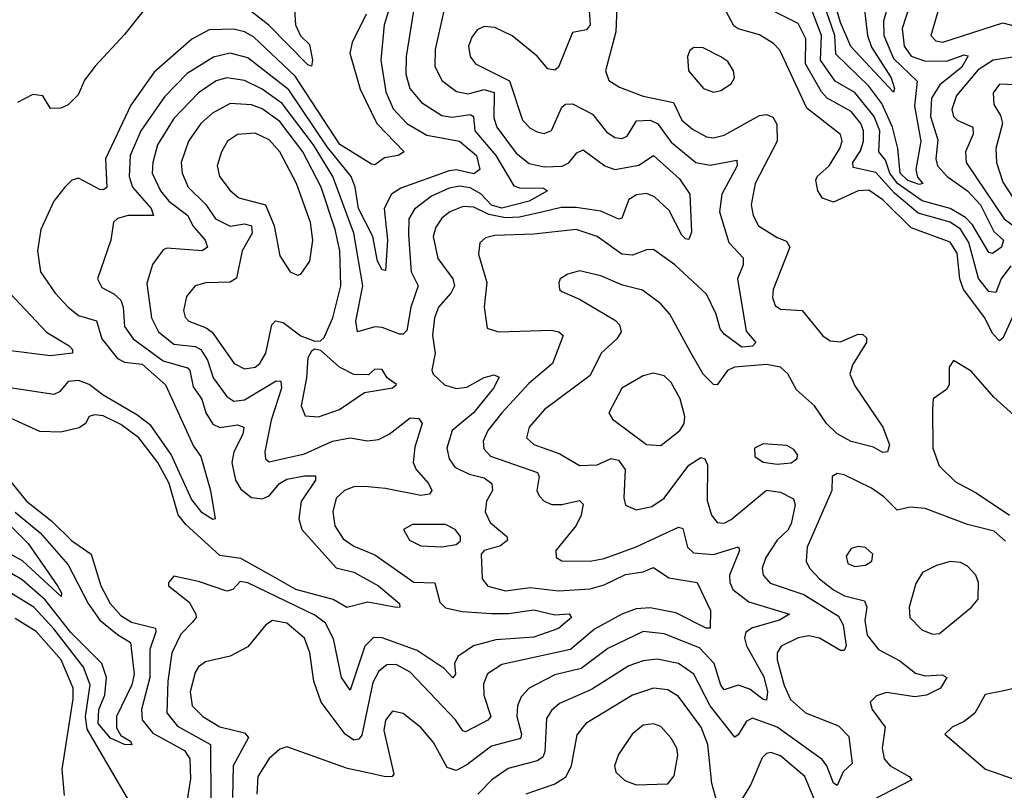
# Model space of a CAD drawing. Extents: x 1678759 to 1859541, y 384609 to 522867.
# Tile 247 of 256: x 1734998 to 1737789, y 497316 to 499500. Entities that reach past the tile are written whole.
import ezdxf

# ---------------------------------------------------------------- set-up
doc = ezdxf.new("R2010")
doc.units = 0

msp = doc.modelspace()

# ---------------------------------------------------------------- linework, layer by layer
at = {"layer": '0CON20XD'}
for points in [[(1735766.5, 499685), (1735779.7, 499485), (1735793.7, 499453.7), (1735819.6, 499429.6), (1735827.9, 499385), (1735825, 499368), (1735815, 499371.8), (1735703.7, 499483.7), (1735645, 499530)], [(1737392.1, 499535), (1737401.5, 499455), (1737412.2, 499422.2), (1737468, 499335), (1737477.9, 499305), (1737475, 499294.5), (1737354, 499424), (1737325, 499492), (1737283.3, 499633.3)], [(1737460.9, 499545), (1737446.7, 499495), (1737447.4, 499455), (1737475, 499389.4), (1737542, 499325), (1737533.9, 499255), (1737552.7, 499155), (1737537.7, 499075), (1737543, 499053), (1737557.8, 499035), (1737547.7, 499032.3), (1737515, 499043.9), (1737493.6, 499065), (1737486.7, 499135), (1737471.7, 499195), (1737442, 499262), (1737405, 499310.9), (1737311.8, 499401.8), (1737308.1, 499455), (1737259.9, 499595)], [(1736055, 499561.8), (1736030.8, 499485), (1736021.5, 499385), (1736035.9, 499295), (1736057, 499247), (1736095.3, 499205), (1736151.9, 499171.9), (1736245, 499155.2), (1736292.8, 499115), (1736302, 499075), (1736285, 499063.2), (1736235, 499073.8), (1736215, 499071.5), (1736078.2, 499021.8), (1736052, 499005), (1736030.9, 498965), (1736040.3, 498875), (1736035, 498788.8), (1736025, 498790.6), (1736012.6, 498815), (1735998.6, 498885), (1735958.6, 498965), (1735949, 499025), (1735937.7, 499055), (1735869.1, 499139.1), (1735761.2, 499301.2), (1735645, 499391.2), (1735595, 499404.8), (1735546.9, 499393.1), (1735473.1, 499346.9), (1735408.9, 499281.1), (1735341.4, 499185), (1735311.2, 499115), (1735308.5, 499055), (1735318.1, 499025), (1735370.2, 498965), (1735377.5, 498945), (1735305, 498944.8), (1735275, 498935.9), (1735263.8, 498926.2), (1735255.9, 498875), (1735218.1, 498765), (1735231.1, 498741.1), (1735265, 498722.5), (1735284.3, 498704.3), (1735291.1, 498685), (1735295, 498630), (1735319.7, 498595), (1735405, 498532.4), (1735473.3, 498513.3), (1735480.4, 498505), (1735489.4, 498459.4), (1735514.1, 498424.1), (1735525.2, 498385), (1735545, 498352.9), (1735565, 498343.8), (1735615, 498351.7), (1735633.2, 498345), (1735630.4, 498325), (1735605.2, 498275), (1735599.7, 498245), (1735609.3, 498195), (1735625, 498169.3), (1735655.5, 498145.5), (1735685, 498141.3), (1735705, 498149.8), (1735734.8, 498185), (1735755, 498197.4), (1735805, 498207.2), (1735836.9, 498206.9), (1735836, 498195), (1735796.2, 498133.8), (1735789.1, 498085), (1735797.8, 498055), (1735895, 497945.7), (1735945, 497933.4), (1736015, 497895.2), (1736074.4, 497845), (1736075.8, 497835), (1736066.4, 497833.6), (1735985, 497848.5), (1735925, 497833.9), (1735886.1, 497856.1), (1735780.9, 497885), (1735715, 497922.5), (1735625, 497972.4), (1735565, 497981.1), (1735469.3, 498069.3), (1735446.7, 498096.7), (1735421.5, 498185), (1735390, 498245), (1735335.8, 498315), (1735285, 498352.2), (1735235, 498376.6), (1735210.1, 498379.9), (1735195.3, 498374.7), (1735184.6, 498355), (1735166.9, 498343.1), (1735115, 498330.3), (1735055, 498332.7), (1734932.9, 498387.1)], [(1735380.3, 499565), (1735295, 499457.7), (1735212, 499368), (1735181.6, 499328.4), (1735163.6, 499286.4), (1735135, 499258.8), (1735115, 499249.2), (1735085, 499247.5), (1735063.9, 499283.9), (1735035, 499287.8), (1734992, 499265)], [(1736609.8, 499565), (1736615.2, 499485), (1736605, 499471.2), (1736565, 499463.8), (1736525.2, 499364.8), (1736515, 499356.9), (1736495, 499360.8), (1736465, 499396.4), (1736393.6, 499453.6), (1736345, 499477.2), (1736315, 499480), (1736295, 499470.5), (1736279.6, 499450.4), (1736270.6, 499425), (1736275.3, 499395), (1736290, 499375), (1736386.2, 499326.2), (1736423.1, 499215), (1736445, 499192.2), (1736465, 499181.6), (1736485, 499177.3), (1736505, 499185.5), (1736535, 499251.9), (1736545, 499260), (1736565, 499261.4), (1736622, 499232), (1736661.6, 499181.6), (1736685, 499165.3), (1736705, 499162.7), (1736720.3, 499169.7), (1736746.7, 499213.3), (1736785, 499214.8), (1736805.7, 499205.7), (1736845, 499153), (1736915, 499095.2), (1736955, 499087), (1737031.1, 499101.1), (1737031.9, 499085), (1736988.5, 499005), (1736981.2, 498955), (1737008.1, 498868.1), (1737049.1, 498825), (1737048.4, 498805), (1737033, 498765), (1737057, 498617), (1737084.4, 498585), (1737075, 498574.8), (1737045, 498571.9), (1736995, 498608.5), (1736983.3, 498623.3), (1736971.9, 498665), (1736945, 498722), (1736855.2, 498805.2), (1736795, 498848.5), (1736775, 498847.5), (1736735, 498832.5), (1736705, 498834.8), (1736635.1, 498885.1), (1736575, 498905.2), (1736455, 498892), (1736345, 498888.2), (1736318.7, 498881.3), (1736302.7, 498867.3), (1736298.8, 498835), (1736322.5, 498755), (1736314.5, 498684.5), (1736322.9, 498625), (1736355.3, 498615.3), (1736505, 498619.5), (1736526, 498615), (1736538.6, 498605), (1736508.5, 498525), (1736441.6, 498468.4), (1736364.3, 498385), (1736325.2, 498335), (1736311.4, 498305), (1736313.6, 498283.6), (1736332.9, 498262.9), (1736466, 498216), (1736470.6, 498205), (1736464, 498165), (1736470.1, 498150.1), (1736484.8, 498134.8), (1736506, 498126), (1736535, 498125.2), (1736585, 498136.8), (1736595, 498126.7), (1736589.3, 498095), (1736575, 498066.4), (1736517.5, 497995), (1736518.6, 497975), (1736535, 497966.4), (1736614.8, 497964.8), (1736655, 497972.7), (1736745, 498005.6), (1736865, 498061.8), (1736877.4, 498057.4), (1736890.6, 498005), (1736908.3, 497988.3), (1736965, 497983.9), (1737035.8, 498005.8), (1737038.3, 497995), (1737010, 497925), (1737010.6, 497905), (1737019.8, 497885), (1737065, 497850), (1737180, 497815), (1737152, 497798), (1737075, 497776.3), (1737056.1, 497763.9), (1737052.3, 497747.7), (1737058.4, 497725), (1737107.2, 497637.2), (1737117.9, 497595), (1737115, 497570.9), (1737105, 497572.7), (1737067.7, 497602.3), (1737035, 497613.6), (1736995, 497600.4), (1736985, 497613.3), (1736966.6, 497675), (1736925, 497719.1), (1736825, 497759.4), (1736765, 497765.8), (1736665, 497717.6), (1736589.2, 497660.8), (1736515, 497642.9), (1736442.3, 497605), (1736419.4, 497580.6), (1736409.3, 497555), (1736407, 497525), (1736420.2, 497475), (1736417.1, 497462.9), (1736335, 497441.2), (1736265, 497387.4), (1736235, 497371.8), (1736209.9, 497379.9), (1736171, 497451), (1736135, 497493.5), (1736085, 497533.1), (1736055, 497540), (1736035.2, 497514.8), (1736030.4, 497485), (1736058.8, 497361.2), (1736053.3, 497355), (1736035, 497353.4), (1735984.6, 497365.4), (1735927.4, 497377.4), (1735755, 497438.5), (1735735, 497432.3), (1735705, 497405.4), (1735673.1, 497355), (1735669.8, 497305)], [(1737611.2, 499558.8), (1737580.4, 499455), (1737595, 499440), (1737615, 499435.7), (1737785, 499490.6), (1737845.6, 499475)], [(1736690.6, 499535), (1736687.6, 499465), (1736658.5, 499355), (1736667.6, 499327.6), (1736698.3, 499308.2), (1736765, 499282.8), (1736850.9, 499265), (1736875.3, 499215), (1736905, 499189.3), (1736945, 499167.6), (1736965, 499165.2), (1736995, 499172.3), (1737095, 499228.3), (1737115, 499231.4), (1737133.1, 499223.1), (1737144, 499204), (1737144.8, 499155), (1737082.7, 499035), (1737071, 498975), (1737076.9, 498945), (1737092, 498915), (1737145, 498882.2), (1737172, 498872), (1737180.6, 498855), (1737133.3, 498735), (1737131.9, 498711.9), (1737139.6, 498689.6), (1737155, 498679.6), (1737215.7, 498675.7), (1737275, 498603.5), (1737295, 498589.1), (1737325, 498586.8), (1737375, 498608.6), (1737387.9, 498607.9), (1737398.1, 498598.1), (1737398.6, 498585), (1737358.2, 498521.8), (1737351.2, 498495), (1737365, 498462.2), (1737444.6, 498345), (1737463.3, 498295), (1737458, 498275), (1737445, 498272.7), (1737417.7, 498287.7), (1737355, 498303.8), (1737315, 498326), (1737285.2, 498355), (1737250.8, 498405), (1737200.3, 498450.3), (1737175.5, 498495.5), (1737154.8, 498514.8), (1737115, 498522.8), (1737024.2, 498515), (1737004.1, 498505), (1736975, 498464.4), (1736965, 498465.4), (1736935.2, 498495), (1736898.8, 498558.8), (1736841.1, 498665), (1736815, 498694.6), (1736762.9, 498732.9), (1736706.8, 498746.8), (1736645, 498774.1), (1736585, 498787.9), (1736551.7, 498778.3), (1736530, 498765), (1736526, 498754), (1736528, 498735), (1736535, 498729.2), (1736585, 498707.9), (1736686.9, 498646.9), (1736697.9, 498635), (1736702.5, 498615), (1736690.4, 498595), (1736645.9, 498554.1), (1736615, 498491.3), (1736486, 498395), (1736442, 498345), (1736434.6, 498315), (1736455.6, 498295.6), (1736528.9, 498268.9), (1736585, 498235.9), (1736635, 498238.3), (1736675, 498256.2), (1736695, 498251.6), (1736713.8, 498225), (1736710.7, 498145), (1736715, 498124.2), (1736745, 498110.4), (1736789.7, 498119.7), (1736825, 498143.5), (1736895, 498237.3), (1736928.7, 498258.7), (1736940, 498255), (1736948, 498238), (1736946.6, 498136.6), (1736959.2, 498095), (1736975, 498074.7), (1736995, 498073.2), (1737015, 498083.2), (1737115, 498166.1), (1737155, 498160.8), (1737191.7, 498141.7), (1737195.7, 498125), (1737185, 498070.9), (1737175, 498053.2), (1737144.8, 498025), (1737113.3, 497975), (1737102.4, 497945), (1737105.3, 497925), (1737125, 497902.4), (1737220.9, 497870.9), (1737319.4, 497809.4), (1737331.9, 497785), (1737340.9, 497725), (1737335, 497711.5), (1737325, 497711.6), (1737265, 497746.9), (1737235, 497753.3), (1737205, 497747.3), (1737156.2, 497723.8), (1737145.3, 497705), (1737145.2, 497685), (1737165, 497612.5), (1737183.2, 497573.2), (1737225.4, 497535), (1737318.6, 497498.6), (1737347.8, 497467.8), (1737358, 497392), (1737332.3, 497367.7), (1737315, 497329.2), (1737305, 497335.6), (1737286.3, 497385), (1737272.6, 497402.6), (1737144.7, 497495), (1737075, 497520.2), (1737058.6, 497511.4), (1737035, 497472.9), (1737025, 497466.4), (1736955.4, 497555), (1736908.9, 497645), (1736865, 497674.8), (1736805, 497687.4), (1736765, 497683), (1736725, 497668.1), (1736618.8, 497601.2), (1736528.3, 497561.7), (1736505, 497542), (1736491.2, 497518.8), (1736486.9, 497425), (1736480.8, 497409.2), (1736465, 497399.5), (1736382.6, 497377.4)], [(1737522.5, 499545), (1737499.5, 499475), (1737505.5, 499425), (1737525, 499396), (1737562.6, 499382.6), (1737625, 499381.8), (1737675, 499399.8), (1737686.8, 499396.8), (1737668.7, 499365), (1737606.2, 499315), (1737582.3, 499277.7), (1737579.5, 499225), (1737600.6, 499159.4), (1737594.8, 499105), (1737599.4, 499085), (1737627.1, 499055), (1737684.8, 499014.8), (1737721.2, 498975), (1737759.2, 498899.2), (1737786.6, 498875), (1737781, 498855), (1737755, 498837.2), (1737745, 498839.7), (1737698.5, 498918.5), (1737679, 498939), (1737635, 498964.2), (1737556.1, 498986.1), (1737486.2, 499035), (1737464.3, 499065), (1737451.9, 499101.9), (1737433.3, 499125), (1737435.7, 499185), (1737420.1, 499225), (1737365, 499292.9), (1737309.6, 499325), (1737267.6, 499385), (1737270.9, 499455), (1737238.8, 499538.8)], [(1735980.2, 499515), (1735940.8, 499435), (1735934.2, 499405), (1735962.8, 499302.8), (1736010.5, 499205), (1736087.8, 499125), (1736071.2, 499115), (1736031.6, 499108.4), (1736005, 499088.6), (1735995, 499090), (1735905, 499145.9), (1735779.2, 499339.2), (1735660.9, 499450.9), (1735635.6, 499465.6), (1735605, 499473.1), (1735535, 499470.6), (1735486, 499444), (1735379.3, 499350.7), (1735312.8, 499257.2), (1735241.2, 499105), (1735245, 499024.3), (1735235, 499017.1), (1735225, 499018.4), (1735165, 499050.5), (1735146, 499045), (1735125.8, 499025), (1735094.3, 498985), (1735058.1, 498905), (1735048.2, 498845), (1735056.7, 498785), (1735098.3, 498725), (1735135.2, 498685), (1735165, 498661.3), (1735215.7, 498645.7), (1735231, 498595), (1735275, 498539.8), (1735295, 498528.7), (1735345, 498523.4), (1735411.6, 498465), (1735490.8, 498290.8), (1735511.3, 498261.3), (1735538.8, 498165), (1735552.5, 498085), (1735545, 498083.3), (1735515, 498102.3), (1735485, 498140.7), (1735427.3, 498267.3), (1735370, 498350), (1735330, 498380), (1735234.6, 498435.4), (1735195, 498465.9), (1735165, 498477.4), (1735135, 498474.7), (1735111.2, 498445), (1735095, 498437.8), (1734945, 498459.8)], [(1736114.3, 499525), (1736093.4, 499395), (1736092.4, 499345), (1736104, 499305), (1736136.6, 499265), (1736195, 499228.5), (1736223.6, 499223.6), (1736275, 499231.2), (1736284.6, 499225), (1736287.7, 499185), (1736347.6, 499115), (1736399, 499029), (1736415, 499023), (1736482.3, 499022.3), (1736494.4, 499015), (1736442.4, 498985), (1736365, 498965.1), (1736335, 498974.2), (1736305, 499006.4), (1736275, 499022.7), (1736245, 499027.6), (1736215, 499022.1), (1736165, 498999.4), (1736117.1, 498962.9), (1736100.8, 498935), (1736099.7, 498890.3), (1736107.7, 498785), (1736127.5, 498745), (1736107.1, 498685), (1736095, 498618.9), (1736085, 498608.2), (1736075, 498608.1), (1736025, 498627.4), (1736005, 498629), (1735955.4, 498615.4), (1735950.9, 498645), (1735971, 498745), (1735944.9, 498895), (1735885.6, 499055), (1735830.9, 499145), (1735742.1, 499262.1), (1735685, 499302.9), (1735635, 499326.9), (1735585.5, 499334.5), (1735555, 499326.2), (1735505, 499292.6), (1735435, 499219.5), (1735389, 499145), (1735375.2, 499095.2), (1735373.5, 499065), (1735397, 499015), (1735421, 498985), (1735474.4, 498944.4), (1735489.2, 498915), (1735524, 498875), (1735530.3, 498855), (1735515, 498844.8), (1735415, 498852.5), (1735405, 498847.5), (1735374.3, 498805.7), (1735358.3, 498751.7), (1735371.7, 498655), (1735391.3, 498615), (1735435, 498580.2), (1735495, 498573.2), (1735511.3, 498565), (1735530.1, 498535), (1735546.7, 498485), (1735585, 498431.6), (1735605, 498418.6), (1735635, 498421.9), (1735725, 498475.8), (1735737.9, 498475), (1735740, 498455), (1735711.1, 498365), (1735693.3, 498275), (1735694.5, 498255), (1735705, 498246.7), (1735805, 498269.1), (1735885, 498305.2), (1735935, 498314.2), (1735983.7, 498306.3), (1736015, 498310), (1736045.1, 498324.9), (1736105, 498371.4), (1736129.8, 498369.8), (1736138.5, 498355), (1736117.9, 498287.9), (1736113.6, 498245), (1736122, 498225), (1736156.6, 498185), (1736166.4, 498165), (1736159.2, 498155), (1736135, 498150.9), (1736035, 498171.2), (1735975, 498177), (1735945, 498175.6), (1735918.5, 498165), (1735895, 498143.3), (1735885.9, 498105), (1735891.3, 498065), (1735915, 498028.7), (1735945, 498007.9), (1736005, 497983), (1736115, 497905.8), (1736175, 497903.6), (1736189.2, 497849.2), (1736205, 497833.2), (1736252.4, 497822.4), (1736335, 497816.8), (1736383.7, 497816.3), (1736455, 497827), (1736515, 497813.1), (1736555.8, 497815.7), (1736561.8, 497805), (1736525, 497774.4)], [(1736199.5, 499520.5), (1736176, 499415), (1736175, 499367.5), (1736195, 499326.9), (1736236.4, 499296.4), (1736269.1, 499289.1), (1736315, 499301.8), (1736342.9, 499292.9), (1736341.9, 499221.9), (1736350, 499195), (1736405, 499121), (1736442, 499092), (1736485, 499082.3), (1736535.5, 499084.5), (1736555, 499093.6), (1736577.4, 499122.6), (1736595, 499130.8), (1736656.8, 499085), (1736685, 499074.8), (1736752.9, 499087.1), (1736795, 499114.7), (1736868.5, 499048.5), (1736897.1, 499005), (1736902.2, 498897.8), (1736895, 498877.1), (1736885, 498878.2), (1736875, 498888.9), (1736838.8, 498958.8), (1736797.2, 498997.2), (1736775, 499007.1), (1736746.8, 499003.2), (1736725, 498990), (1736705, 498936.7), (1736695.9, 498934.1), (1736645, 498957.3), (1736575, 498967), (1736532.7, 498967.3), (1736481.5, 498955), (1736415, 498940.3), (1736375, 498938.2), (1736327.6, 498947.6), (1736285, 498968.2), (1736255, 498970.2), (1736217.1, 498955), (1736195, 498937.1), (1736178, 498912), (1736170.4, 498885), (1736183, 498823), (1736225.3, 498765), (1736230, 498745), (1736220.2, 498725), (1736185.2, 498684.8), (1736173.8, 498655), (1736167.9, 498605), (1736175.3, 498554.7), (1736166, 498506), (1736170, 498495), (1736202.2, 498465), (1736235, 498454.8), (1736265, 498457.8), (1736314.9, 498485.1), (1736343.3, 498493.3), (1736356.9, 498486.9), (1736341.3, 498455), (1736284.3, 498385), (1736223.9, 498335), (1736209, 498285), (1736215.8, 498255), (1736231.6, 498231.6), (1736272, 498212), (1736315, 498201.3), (1736336.1, 498185), (1736338.1, 498165), (1736320.8, 498135), (1736317.3, 498105), (1736331.3, 498075), (1736378.8, 498035), (1736380.8, 498025), (1736361.3, 498008.7)], [(1737815, 498662.8), (1737785, 498597.5), (1737775, 498589.4), (1737755, 498610.4), (1737733.5, 498655), (1737673.7, 498735), (1737663.1, 498765), (1737655, 498837.5), (1737635, 498869.4), (1737525, 498910), (1737445, 498989.1), (1737405, 499016.2), (1737374.4, 499015), (1737305, 498982.8), (1737273.9, 498993.9), (1737260, 499015), (1737254.8, 499045.2), (1737258.2, 499055), (1737292.2, 499085), (1737322.8, 499135), (1737329.2, 499155), (1737325, 499174.4), (1737228.9, 499248.9), (1737153.1, 499413.1), (1737135, 499431.8), (1737095, 499456.4), (1737035, 499473.3), (1737022.5, 499482.5), (1736999.8, 499525)], [(1737807.5, 498802.5), (1737780.5, 498765), (1737765, 498726.2), (1737745, 498728.9), (1737715.7, 498765.7), (1737688.4, 498868.4), (1737665, 498905.9), (1737635, 498926.1), (1737545, 498951), (1737477.7, 499007.7), (1737425, 499066.8), (1737360.4, 499080.4), (1737360, 499095), (1737381.6, 499128.4), (1737390, 499155), (1737389.5, 499185), (1737382.3, 499205), (1737355, 499239.8), (1737286.9, 499276.9), (1737270.4, 499295), (1737225.8, 499375), (1737226, 499445), (1737205, 499489.3), (1737135, 499524.1)], [(1736965, 499294.4), (1736985, 499298.6), (1737015, 499318), (1737024.3, 499335), (1737021.4, 499355), (1737005, 499380.8), (1736985, 499394.2), (1736935, 499420), (1736909.2, 499420.8), (1736897.7, 499412.3), (1736891.2, 499395), (1736894.2, 499355), (1736936, 499305), (1736965, 499294.4)], [(1737825, 499395.3), (1737756.9, 499385), (1737715, 499357.2), (1737653.5, 499285), (1737639.8, 499245), (1737645.2, 499225.2), (1737655, 499215.3), (1737700, 499195), (1737701, 499175), (1737678.5, 499125), (1737680.7, 499095), (1737788.3, 498935), (1737838.1, 498898.1)], [(1737865, 499313), (1737775, 499317.1), (1737757.8, 499292.2), (1737759.7, 499259.7), (1737777.9, 499227.9), (1737783.4, 499205), (1737764.8, 499134.8), (1737766.9, 499095), (1737785, 499039.1), (1737815, 498992.9)], [(1735635, 498510), (1735665, 498514.4), (1735678.6, 498525), (1735696, 498555), (1735712.4, 498635), (1735723.4, 498646.6), (1735745, 498641.1), (1735795, 498603.6), (1735835, 498588.9), (1735850.2, 498589.8), (1735860.8, 498599.3), (1735885.9, 498655), (1735908.5, 498745), (1735905.7, 498845), (1735892.3, 498905), (1735852.3, 499025), (1735800.7, 499125), (1735735, 499211.1), (1735685, 499246.7), (1735655, 499258.5), (1735595, 499261.9), (1735544.7, 499235), (1735511.7, 499205), (1735476.6, 499155), (1735456.1, 499095), (1735458.7, 499065), (1735475.7, 499025), (1735525.9, 498975.9), (1735553.3, 498935), (1735595, 498914.5), (1735635, 498921.2), (1735655, 498915.3), (1735657.3, 498895), (1735628.4, 498845), (1735612.9, 498767.1), (1735595, 498756.1), (1735525.8, 498754.2), (1735495, 498745.4), (1735470.4, 498715), (1735462.2, 498675), (1735466.7, 498656.7), (1735477.1, 498645), (1735526.6, 498626.6), (1735544, 498614), (1735605.5, 498525.5), (1735635, 498510)], [(1735785, 498775.7), (1735795, 498778), (1735820.4, 498815), (1735828.6, 498875), (1735822.3, 498925), (1735782.9, 499035), (1735735.2, 499125), (1735705, 499159.2), (1735665, 499177.9), (1735615, 499174), (1735586.9, 499155), (1735570, 499125), (1735558, 499085), (1735564.7, 499055), (1735595, 499015.4), (1735619.5, 498995), (1735695, 498974.7), (1735719.6, 498915), (1735735, 498830.8), (1735764.7, 498784.7), (1735785, 498775.7)], [(1734970, 498725), (1735074.4, 498614.4), (1735137.8, 498575), (1735147.8, 498565), (1735148, 498555), (1735085, 498547.3), (1734965, 498562.3)], [(1735845, 498374.1), (1735904.4, 498395), (1735975, 498442.9), (1736055, 498456.7), (1736065.6, 498465.6), (1736040, 498485), (1736025, 498508), (1736005, 498508.8), (1735986.4, 498493.6), (1735945, 498494.4), (1735904.4, 498515), (1735851.7, 498561.7), (1735835, 498566), (1735825, 498560), (1735815, 498541.2), (1735811.3, 498485), (1735795.8, 498405), (1735807.3, 498377.3), (1735845, 498374.1)], [(1737815, 498380), (1737759.7, 498429.7), (1737695, 498503.3), (1737645, 498533.8), (1737632.9, 498515), (1737632.2, 498465), (1737625, 498451.4), (1737587.5, 498425), (1737585.5, 498395.5), (1737586.6, 498285), (1737604.1, 498235), (1737650.2, 498190.2), (1737708.7, 498158.7), (1737804, 498095)], [(1736815, 498293.2), (1736868.8, 498335), (1736881.1, 498355), (1736883.3, 498375), (1736870.5, 498425), (1736845, 498471.8), (1736825, 498490.4), (1736795, 498498), (1736765, 498490), (1736705, 498455.6), (1736668.1, 498385), (1736677.9, 498367.9), (1736775, 498295.4), (1736815, 498293.2)], [(1737145, 498239.7), (1737185, 498243.8), (1737201.2, 498255), (1737203.8, 498265), (1737191.9, 498281.9), (1737172.9, 498292.9), (1737105, 498297.8), (1737081.1, 498285), (1737081.8, 498261.8), (1737105, 498246), (1737145, 498239.7)], [(1734927.5, 498245), (1735016.8, 498135), (1735088.7, 498078.7), (1735145, 498024), (1735200.8, 497985), (1735228.4, 497895), (1735254.8, 497845), (1735285, 497810.6), (1735315, 497792.2), (1735382.5, 497775), (1735384.1, 497765), (1735366.4, 497715), (1735367, 497635), (1735343.3, 497545), (1735345.2, 497515.2), (1735375, 497477.5), (1735465, 497428.3), (1735480.6, 497405), (1735481.9, 497348.1), (1735464.1, 497235.9)], [(1737792, 498022), (1737759.8, 498049.8), (1737685, 498069.1), (1737565, 498114.1), (1737522, 498118), (1737485, 498110), (1737447.8, 498147.8), (1737412.3, 498172.3), (1737335, 498210), (1737315, 498213.3), (1737301.2, 498205), (1737299.7, 498165), (1737230.5, 498005), (1737227.5, 497965), (1737237.1, 497945), (1737264.8, 497915), (1737305, 497883.8), (1737336.4, 497866.4), (1737392.6, 497852.6), (1737399.5, 497835), (1737393.4, 497796.6), (1737400, 497755), (1737432.5, 497715), (1737492.9, 497682.9), (1737537.3, 497647.3), (1737565, 497640), (1737612.5, 497642.5), (1737625.6, 497635), (1737607.8, 497605), (1737568.6, 497585), (1737535, 497580.9), (1737455, 497592.6), (1737426.3, 497583.7), (1737409.1, 497565), (1737414.6, 497545), (1737451.3, 497495), (1737442.8, 497435), (1737448.3, 497405), (1737465.4, 497385), (1737519.4, 497355), (1737526.7, 497345), (1737413.3, 497286.7)], [(1734895, 498140.7), (1735022.2, 498015), (1735105.2, 497895), (1735116.2, 497875), (1735115.4, 497864.6), (1735005.7, 497965.7), (1734902.4, 498022.4)], [(1734985, 498103.8), (1735055.6, 498045.6), (1735135.8, 497955), (1735191.8, 497845), (1735225, 497797.7), (1735275, 497756.8), (1735312.5, 497735), (1735322.6, 497645), (1735316.2, 497615), (1735272.2, 497525), (1735272.5, 497492.5), (1735285, 497471.2), (1735312.2, 497455), (1735315.4, 497444.6), (1735295, 497445.5), (1735255, 497463.4), (1735220.6, 497505), (1735221.9, 497545), (1735239, 497585), (1735243.8, 497635), (1735230.6, 497675), (1735143.2, 497763.2), (1735070.5, 497855), (1735005, 497912.3), (1734975, 497929.7)], [(1736195, 498005.3), (1736235, 498012.3), (1736247.8, 498022.2), (1736247.1, 498035), (1736232.1, 498055), (1736205, 498068.9), (1736111.2, 498068.8), (1736085.8, 498055), (1736103.3, 498025), (1736135, 498008.2), (1736195, 498005.3)], [(1736361.3, 498008.7), (1736314.6, 497995.4), (1736306, 497985), (1736309.1, 497915), (1736325, 497894), (1736375, 497881), (1736445, 497890), (1736525, 497880.5), (1736615, 497887.1), (1736655, 497897.8), (1736715, 497927.4), (1736764.8, 497935.2), (1736795, 497947.1), (1736837.6, 497917.6), (1736917.9, 497905), (1736956.5, 497825), (1736955.5, 497775), (1736944.3, 497775), (1736858.3, 497818.3), (1736785, 497832.8), (1736745, 497829.8), (1736705, 497815.2), (1736627.5, 497772.5), (1736558.8, 497715), (1736365, 497671.9), (1736324.1, 497645.9), (1736312.6, 497617.4), (1736313.6, 497585), (1736333.6, 497525), (1736325.4, 497514.6), (1736261.8, 497481.8), (1736254.1, 497484.1), (1736233.5, 497515), (1736105, 497650.2), (1736065, 497672), (1736038.7, 497671.3), (1736016.4, 497653.6), (1735998.6, 497621.4), (1735968.1, 497471.9), (1735959.7, 497460.3), (1735945, 497458.1), (1735921, 497475), (1735852.5, 497565), (1735831.3, 497625), (1735820.2, 497705), (1735805, 497747.2), (1735755, 497789.6), (1735715, 497796.8), (1735695.4, 497784.6), (1735645, 497722.5), (1735595, 497695.4), (1735525, 497679.7), (1735505, 497665.4), (1735495, 497649.5), (1735481.2, 497595), (1735487.1, 497555), (1735517.1, 497525), (1735565.4, 497495.4), (1735635, 497478.3), (1735647, 497465), (1735603, 497385), (1735601.5, 497295)], [(1737365, 497949.6), (1737395, 497953.6), (1737413.8, 497965), (1737416, 497985), (1737395, 498004.2), (1737375, 498006.7), (1737355, 498000.8), (1737340.9, 497979.1), (1737345, 497958.6), (1737365, 497949.6)], [(1737585, 497758.5), (1737605, 497760.5), (1737696.2, 497835), (1737715, 497857.5), (1737715.4, 497905), (1737708.5, 497925), (1737685, 497950.6), (1737665, 497961.1), (1737635, 497964.2), (1737597, 497953), (1737557, 497933), (1737538.2, 497901.8), (1737519.2, 497835), (1737520.9, 497805), (1737555, 497770.5), (1737585, 497758.5)], [(1736525, 497774.4), (1736455, 497749.8), (1736347.7, 497742.3), (1736284.6, 497725), (1736240, 497695), (1736230.7, 497675), (1736233.5, 497645), (1736226, 497634), (1736200.8, 497660.8), (1736125, 497711.4), (1736025, 497747.3), (1736001, 497749), (1735975.9, 497724.1), (1735935, 497599.4), (1735909.8, 497635), (1735887.7, 497745), (1735865, 497789.7), (1735835, 497811.6), (1735645, 497903.8), (1735622.7, 497907.3), (1735602.2, 497885), (1735585, 497879.7), (1735505, 497907.7), (1735435, 497922.5), (1735420, 497905), (1735420, 497895), (1735478.5, 497848.5), (1735497.1, 497815), (1735498.2, 497805), (1735487.6, 497792.4), (1735455, 497757.7), (1735429.5, 497705), (1735418.2, 497625), (1735415.2, 497535), (1735445, 497497.1), (1735539, 497445), (1735540.2, 497285)], [(1735307.1, 497287.1), (1735189, 497489), (1735184.2, 497525), (1735197.3, 497615), (1735178.6, 497665), (1735095, 497773.1), (1735038.4, 497835), (1734975, 497873.2)], [(1735125, 497301.2), (1735118.2, 497375), (1735149.9, 497575), (1735149.4, 497605), (1735115.1, 497685), (1735045, 497765.5), (1734985, 497802.3)], [(1736973.6, 497283.6), (1736959.6, 497335), (1736948.4, 497445), (1736929.6, 497495), (1736865, 497581.8), (1736835, 497600), (1736795, 497605.2), (1736735, 497584.8), (1736603.1, 497505), (1736577.3, 497472.7), (1736561, 497385), (1736545, 497352), (1736515, 497333.2), (1736432.9, 497305)], [(1737816.2, 497603.8), (1737783.2, 497596.8), (1737735, 497587.3), (1737705.8, 497534.2), (1737675, 497510.8), (1737641.2, 497495), (1737620, 497475), (1737735.2, 497375.2), (1737816.8, 497346.8)], [(1736745, 497330.9), (1736835, 497334.4), (1736852.9, 497357.1), (1736863.3, 497415), (1736860.7, 497435), (1736845, 497463.3), (1736815, 497496.2), (1736795, 497503.8), (1736765, 497500.4), (1736733.6, 497475), (1736695, 497417.5), (1736683.6, 497385), (1736687.3, 497367.3), (1736713.2, 497343.2), (1736745, 497330.9)], [(1737264.8, 497255), (1737223.3, 497355), (1737155, 497413.5), (1737127.6, 497422.4), (1737115, 497420), (1737102.1, 497407.9), (1737069.6, 497330.4), (1737045, 497290.9)], [(1736382.6, 497377.4), (1736336.5, 497345), (1736296.3, 497305)]]:
    msp.add_lwpolyline(points, dxfattribs=at)

doc.saveas('drawing.dxf')
